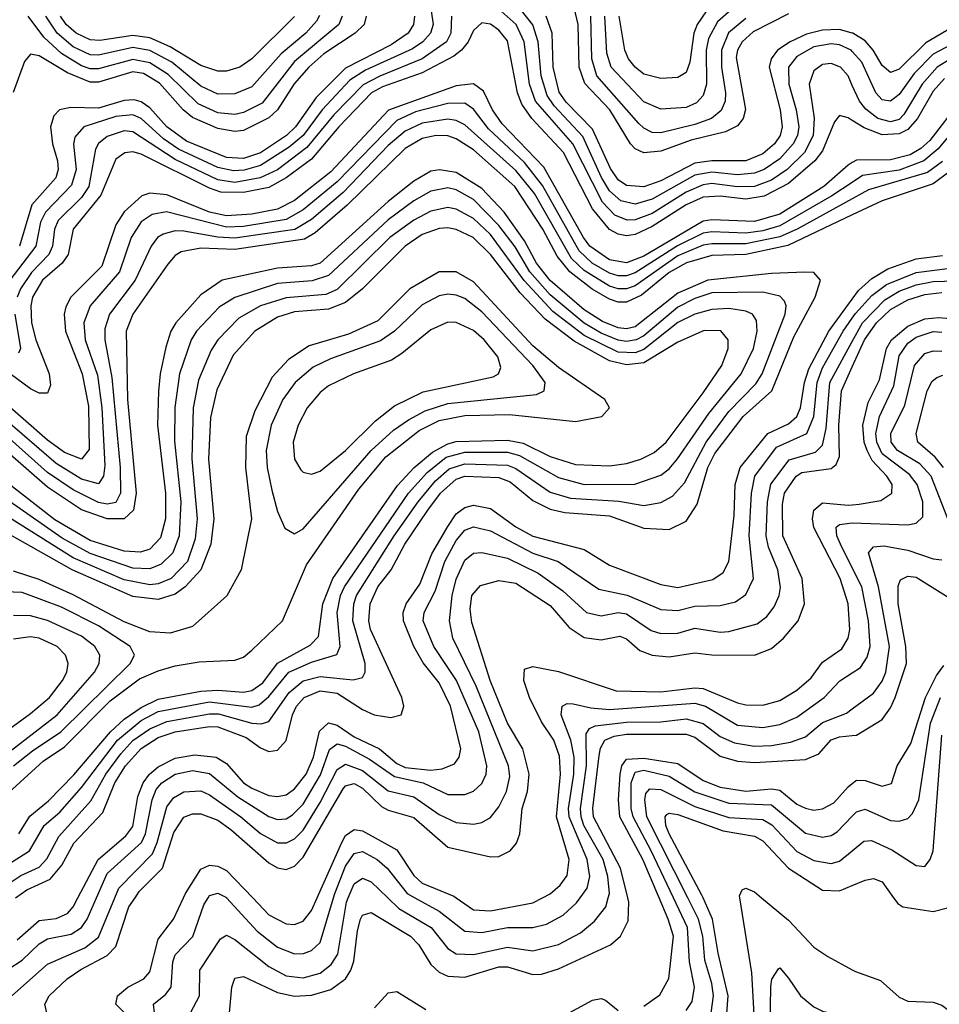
# Model space of a CAD drawing. Header units: inches. Extents: x 501365 to 657855, y 482276 to 547543.
# Tile 125 of 256: x 548045 to 550204, y 509750 to 512062. Entities that reach past the tile are written whole.
import ezdxf

# ---------------------------------------------------------------- set-up
doc = ezdxf.new("R2010")
doc.units = ezdxf.units.IN
doc.header["$MEASUREMENT"] = 0
for name, color, linetype in [('A5540', 7, 'Continuous'), ('A5541', 7, 'Continuous'), ('A5550', 7, 'Continuous'), ('A5551', 7, 'Continuous')]:
    doc.layers.add(name, color=color, linetype=linetype)

msp = doc.modelspace()

# ---------------------------------------------------------------- linework, layer by layer
at = {"layer": 'A5540', "color": 5}
for points, elevation in [([(547981.9, 509810), (548050, 509853.9), (548090, 509891.9), (548110, 509903.6), (548165.5, 509914.5), (548189.6, 509930.4), (548202.7, 509950), (548224.7, 510000)], 2260), ([(548026.1, 509770), (548110, 509843.9), (548197.5, 509882.5), (548230, 509908), (548267.9, 510000)], 2240), ([(548038.5, 509901.5), (548090, 509946.8), (548130, 509951.7), (548156.8, 509963.2), (548170, 509979.2), (548181.1, 510000)], 2280), ([(548108.3, 509730), (548103.5, 509750), (548114.1, 509770), (548156.3, 509810), (548188, 509832), (548250, 509864.6), (548270, 509885.7), (548301.2, 509978.8), (548315.5, 510000)], 2220), ([(548309.9, 509710), (548270.4, 509750), (548274, 509770), (548298.8, 509790), (548336.1, 509810), (548350, 509826.4), (548370, 509902.7), (548405.5, 509950), (548429.2, 510000)], 2180), ([(548361.4, 509730), (548359, 509750), (548387.1, 509772.9), (548400.3, 509790), (548404.5, 509850), (548410, 509866.3), (548451, 509909), (548476.7, 509983.3), (548486.9, 510000)], 2160), ([(548445.6, 509730), (548467, 509770), (548467.7, 509830), (548516.1, 509903.9), (548530, 509912), (548550, 509902.3), (548630, 509838.6), (548670, 509817.2), (548710, 509812.5), (548750, 509823), (548776.4, 509843.6), (548792, 509868), (548811.9, 509990), (548816.1, 510000)], 2140), ([(548530.4, 510000), (548602.1, 509922.1), (548650, 509884.1), (548690, 509868.8), (548710.9, 509869.1), (548730, 509876.1), (548750, 509895.4), (548781.6, 510000)], 2160), ([(548537.4, 509730), (548542.5, 509790), (548550, 509811.5), (548570, 509815.5), (548650, 509778.1), (548690, 509769.4), (548730, 509771.3), (548775.6, 509784.4), (548809.6, 509810), (548822, 509830), (548829.1, 509850.9), (548837.6, 509922.4), (548845.2, 509950), (548850, 509959.6), (548870, 509965.2), (548962.5, 509910), (548981.7, 509890), (549010, 509843.3), (549030, 509825.6), (549050, 509816), (549090, 509813.4), (549170, 509838.1), (549190, 509837.8), (549250, 509819.8), (549270, 509820.8), (549310, 509832.9), (549431.7, 509890), (549455.5, 509910), (549473.7, 509946.3), (549474.8, 509990), (549472.4, 510000)], 2120), ([(548591.7, 510000), (548630, 509960.4), (548670, 509939.1), (548690, 509937), (548710, 509945.1), (548730, 509970.1), (548743.2, 510000)], 2180), ([(548909.4, 510000), (548935.2, 509975.2), (549010.6, 509930.6), (549050, 509881.2), (549070, 509868.6), (549110, 509867.1), (549190, 509884.1), (549250, 509875.5), (549310, 509890.1), (549362, 509918), (549394.8, 509945.2), (549420.9, 509979.1), (549426.9, 510000)], 2140), ([(548972.7, 510000), (549030, 509969), (549090, 509921.9), (549130, 509918.7), (549190, 509930.5), (549250, 509930.3), (549281.5, 509938.5), (549320.7, 509959.3), (549352, 509988), (549360.8, 510000)], 2160), ([(549069.4, 510000), (549110, 509972), (549150, 509969.1), (549250, 509988), (549272.1, 510000)], 2180), ([(549510, 509745.5), (549547.9, 509772.1), (549569.4, 509810.6), (549579.7, 509910), (549567.7, 509950), (549546.3, 510000)], 2080), ([(549610, 509735.8), (549623.5, 509756.5), (549629.1, 509790), (549617.4, 509850), (549612.8, 509930), (549579.8, 510000)], 2060), ([(549668.7, 509730), (549674, 509770), (549670, 509799.1), (549653.5, 509853.5), (549649, 509910), (549638.8, 509950), (549613.5, 510000)], 2040), ([(549703, 509697), (549708.8, 509770), (549684.7, 509870), (549671.4, 509950), (549649.5, 510000)], 2020), ([(549772.3, 509670), (549764.1, 509824.1), (549735.8, 510000)], 1980), ([(549786.7, 510000), (549850, 509947.6), (549910, 509884.5), (549942.6, 509862.6), (550000, 509831.1)], 1980), ([(550000, 509221), (549970.8, 509270), (549910, 509392.7), (549890, 509414.5), (549805.2, 509470), (549798.2, 509490), (549804.9, 509555.1), (549808.4, 509791.6), (549810.6, 509809.4), (549826.5, 509833.5), (549830, 509835.3), (549850, 509811.6), (549878, 509770), (549910, 509743.7), (549930, 509733.6), (549982.4, 509722.4), (550000, 509714.6)], 1960), ([(548878.1, 509741.9), (548910, 509777), (548930, 509780.3), (548998.2, 509738.2)], 2080), ([(549290, 509705.7), (549390, 509759.4), (549410, 509763.5), (549420.1, 509760.1), (549450, 509735.3)], 2080)]:
    msp.add_lwpolyline(points, dxfattribs=dict(at, elevation=elevation))
at = {"layer": 'A5541', "color": 5}
for points, elevation in [([(550000, 511907.4), (549990, 511930), (549972, 511950), (549950, 511958.6), (549930, 511956.4), (549910, 511941.6), (549899, 511910), (549910.2, 511830.2), (549908.4, 511790), (549888, 511750), (549847.3, 511710), (549810, 511684.8), (549770, 511670), (549730, 511669.1), (549670, 511676.7), (549650, 511674.2), (549610, 511656.7), (549530, 511607), (549490, 511591.9), (549470.9, 511590.9), (549442.5, 511602.6), (549413.1, 511633.1), (549343.7, 511770), (549255.9, 511870), (549242.1, 511910), (549229.2, 512010), (549210.2, 512050), (549125.9, 512125.9)], 2160), ([(549006.9, 512110), (549015.6, 512050), (549009.6, 512030), (548991.7, 512010), (548966.7, 511993.3), (548856.7, 511943.3), (548820.2, 511919.8), (548754.8, 511850), (548710, 511790), (548677.5, 511762.5), (548610, 511719.3), (548571.7, 511708.3), (548546.7, 511706.7), (548510, 511714.7), (548417.9, 511757.9), (548382, 511782), (548330, 511830), (548310, 511838.5), (548270, 511834.7), (548195.3, 511810), (548173.9, 511786.1), (548170.9, 511769.1), (548177, 511710), (548166.6, 511673.4), (548104.8, 511610), (548093.5, 511586.5), (548082.4, 511530), (548021.1, 511450)], 2140), ([(550000, 511986.8), (549997.1, 511990), (549970, 512002.4), (549950, 512005.3), (549910, 511998.3), (549870, 511975.5), (549849.8, 511950), (549850.9, 511910), (549868.2, 511850), (549874.5, 511810), (549871.4, 511790), (549861.4, 511770), (549830, 511735), (549793, 511710), (549770, 511701.1), (549730, 511697.8), (549670, 511703.7), (549630, 511696.4), (549530, 511640.3), (549490, 511628.6), (549456.6, 511636.6), (549430, 511659.6), (549410.8, 511690.8), (549367.1, 511787.1), (549299.6, 511859.6), (549283.3, 511883.3), (549269.6, 511929.6), (549262.3, 512010), (549249.7, 512049.7), (549223.3, 512083.3)], 2140), ([(549850, 512075.4), (549766.9, 512033.1), (549741.5, 512010), (549730.4, 511990), (549727.4, 511972.6), (549748.9, 511851.1), (549743.6, 511830), (549730, 511812.7), (549702, 511798), (549621.4, 511778.6), (549550, 511752.6), (549510, 511749.3), (549490, 511758.7), (549479.1, 511770), (549430.6, 511850), (549371.5, 511911.5), (549358.7, 511950), (549356.3, 512050), (549346.8, 512090)], 2080), ([(549721.7, 512090), (549683.5, 512056.5), (549662.2, 512017.8), (549656.4, 511990), (549657.8, 511910), (549650, 511883.4), (549633.8, 511866.2), (549610, 511855.7), (549550, 511851.2), (549510, 511869), (549433.5, 511950), (549423.4, 511983.4), (549419.1, 512070)], 2040), ([(549657.7, 512082.3), (549635.3, 512050), (549627.4, 512030), (549618.1, 511961.9), (549610, 511937.3), (549590, 511926.2), (549550, 511923.7), (549510, 511933.9), (549490, 511949.9), (549474.5, 511970), (549465.4, 511990), (549452.8, 512070)], 2020), ([(550000, 511824.9), (549990, 511831), (549970, 511836.6), (549957.9, 511822.1), (549930, 511754.1), (549912.1, 511730), (549850, 511677.4), (549792.8, 511647.2), (549750, 511640.2), (549690, 511647.6), (549650, 511645.1), (549610, 511626.9), (549530, 511576.3), (549490, 511557.7), (549470, 511554.5), (549450, 511558), (549430, 511569.4), (549390, 511617.8), (549321.5, 511750), (549247.5, 511830), (549223.6, 511863.6), (549213.6, 511890), (549190, 512011.7), (549170, 512037), (549150, 512050.9), (549130, 512054.3), (549110, 512036.5), (549097.7, 512010), (549082, 511990), (549063.9, 511976.1), (548990, 511936.6), (548896.3, 511903.7), (548870.4, 511889.6), (548794.3, 511810), (548730, 511734.1), (548670, 511690), (548630, 511667.8), (548570, 511655.8), (548516.8, 511656.8), (548490, 511666), (548330, 511746.3), (548310, 511751.4), (548291.1, 511748.9), (548270, 511734.4), (548235.2, 511650), (548169.8, 511570), (548158, 511510), (548144.4, 511490), (548098.3, 511450), (548074.9, 511410), (548070.6, 511390), (548072, 511350), (548082.4, 511310), (548113.8, 511230), (548116.7, 511203.3), (548110, 511184.8), (548090, 511185.2), (548070, 511194.9), (547941.1, 511290)], 2180), ([(548858.5, 512070), (548853.4, 512050), (548832.6, 512030), (548758.8, 511981.2), (548723.5, 511950), (548689.1, 511910.9), (548650.4, 511850), (548630, 511831.5), (548570, 511801.3), (548550, 511798.9), (548510, 511806.1), (548450, 511832.3), (548428.8, 511850), (548372.8, 511912.8), (548335.2, 511935.2), (548310, 511939.4), (548230, 511914.9), (548210, 511915.3), (548156.6, 511936.6), (548090, 511976.7), (548070, 511980.7), (548056.2, 511963.8), (548029.1, 511890.9)], 2080), ([(549059, 512070), (549057.3, 512030), (549046.9, 512010), (548990, 511969.6), (548890, 511929.3), (548851.5, 511908.5), (548782, 511838), (548718.8, 511761.2), (548650, 511709.3), (548609.6, 511690), (548550, 511679.7), (548510, 511685.8), (548410, 511733.8), (548310, 511798.2), (548290, 511800.5), (548250, 511787.6), (548229.3, 511770.7), (548222.6, 511757.4), (548206.8, 511670), (548190, 511644.2), (548135, 511590), (548126, 511570), (548121.4, 511530), (548113, 511510), (548072.1, 511467.9), (548046.4, 511430), (548038.7, 511410)], 2160), ([(548971.6, 512070), (548969.3, 512050), (548956.8, 512030), (548917.2, 512002.8), (548810, 511947.9), (548741.1, 511878.9), (548692.6, 511810), (548671, 511790), (548610, 511748.9), (548570, 511735.9), (548530, 511737.8), (548436.4, 511776.4), (548390.2, 511810), (548350, 511854.4), (548330, 511868.6), (548313.2, 511873.2), (548290, 511872.1), (548230, 511854.3), (548164.5, 511855.5), (548137.8, 511850), (548124.4, 511835.6), (548116.8, 511810), (548121.4, 511770), (548133.2, 511730), (548135.1, 511710), (548129.5, 511690), (548073.3, 511626.7), (548044.1, 511530)], 2120), ([(548802.2, 512070), (548794, 512050), (548690, 511963.4), (548614.1, 511865.9), (548570, 511843.5), (548550, 511839.4), (548510, 511843), (548463.8, 511863.8), (548393, 511933), (548350, 511960.2), (548310, 511968.5), (548230, 511946.2), (548210, 511946.6), (548190, 511953), (548142.5, 511982.5), (548100.9, 512020.9), (548064.8, 512070)], 2060), ([(548748.8, 512071.2), (548741.8, 512058.2), (548716.5, 512030), (548658.6, 511981.4), (548590, 511903.7), (548550, 511887.8), (548510, 511887.1), (548470, 511905.3), (548401.8, 511961.8), (548350, 511989.5), (548310, 511996.7), (548230, 511978.4), (548210, 511979), (548170, 511998), (548132.7, 512030), (548105.7, 512070)], 2040), ([(548690, 512069.1), (548590, 511969.6), (548561.5, 511950), (548530, 511940.5), (548510, 511940.8), (548470, 511954), (548398.3, 511998.3), (548350, 512018.8), (548310, 512024.9), (548232.6, 512012.6), (548210, 512014.4), (548177.1, 512030), (548153.6, 512050), (548140, 512070)], 2020), ([(550000, 512030.3), (549970, 512038.4), (549930, 512036.8), (549892.7, 512027.3), (549854.2, 512010), (549824.6, 511990), (549809.6, 511970), (549805.1, 511950), (549830.8, 511850), (549835.4, 511810), (549830.5, 511790), (549817, 511770), (549790, 511747.1), (549750, 511730), (549670, 511730.1), (549630, 511724.5), (549550, 511683.6), (549510, 511669.6), (549470, 511672), (549450, 511685.8), (549432.2, 511712.2), (549390, 511804.7), (549328.2, 511868.2), (549311.7, 511891.7), (549297.3, 511950), (549295, 512030), (549281.1, 512070)], 2120), ([(549750, 512064.8), (549709.5, 512030.5), (549692.8, 511990), (549693, 511950), (549702.5, 511890), (549701.4, 511870), (549691.8, 511848.2), (549669.6, 511830), (549630, 511815.8), (549550, 511796.4), (549530, 511797), (549510, 511806.8), (549498.3, 511818.3), (549400.2, 511930), (549387.9, 511970), (549386, 512070)], 2060), ([(550000, 511726), (549990, 511720.2), (549933.1, 511670), (549830, 511605), (549770, 511588.1), (549670, 511592.1), (549650, 511588.4), (549510, 511506.4), (549470, 511491.2), (549430, 511498.1), (549383.9, 511530), (549368.6, 511550), (549275.8, 511715.8), (549177.4, 511817.4), (549154.9, 511850), (549133.8, 511893.8), (549110, 511910.9), (549070, 511906.3), (548910.8, 511849.2), (548775.5, 511704.5), (548690, 511637.4), (548650, 511616.7), (548590, 511604.8), (548530, 511601), (548490, 511609.4), (548390, 511650.1), (548350, 511654.1), (548331.7, 511648.3), (548290, 511610.2), (548270, 511579.7), (548237.2, 511482.8), (548164.3, 511410), (548152.7, 511387.3), (548148.9, 511370), (548151.9, 511330), (548191.1, 511230), (548205.8, 511154.2), (548207.6, 511052.4), (548190, 511030), (548150, 511045.3), (548110, 511074.2), (547994.5, 511174.5)], 2220), ([(550000, 511679.7), (549952.2, 511647.8), (549830, 511577.7), (549790, 511565.8), (549750, 511560.7), (549670, 511563.8), (549650, 511560.1), (549589.1, 511530.9), (549490, 511467.5), (549470, 511460.1), (549450, 511460.1), (549430, 511466.6), (549389.1, 511490), (549358.7, 511518.7), (549272.6, 511672.6), (549230, 511726.6), (549145.8, 511805.8), (549110, 511851.5), (549090, 511865.3), (549050, 511865), (548974.5, 511845.5), (548930, 511824.8), (548790, 511681), (548710, 511615), (548670, 511592.9), (548570, 511576.4), (548530, 511574.7), (548389.6, 511610.4), (548355.9, 511604.1), (548330, 511586.9), (548306.1, 511550), (548278.6, 511470), (548209.8, 511390), (548195.5, 511350), (548198.7, 511310), (548226.9, 511226.9), (548237.6, 511150), (548244.8, 511015.2), (548241, 510990), (548230, 510972.2), (548190, 510983.2), (548130, 511019.6), (547970, 511157.8)], 2240), ([(550000, 511641), (549870.5, 511569.5), (549830, 511551.8), (549750, 511535.3), (549670, 511535.8), (549650, 511532.2), (549590, 511507.3), (549490, 511436.8), (549470, 511429.4), (549450, 511429.4), (549430, 511436.1), (549370, 511473), (549340.8, 511500.8), (549253.6, 511653.6), (549210, 511707.6), (549090, 511814.6), (549070, 511825), (549050, 511828.4), (548990, 511819), (548950, 511799.8), (548910, 511766.4), (548804, 511656), (548730, 511592.4), (548690.9, 511569.1), (548550, 511548.9), (548510, 511551.1), (548430, 511565.1), (548410, 511565.6), (548381.7, 511558.3), (548368.2, 511550), (548353.6, 511530), (548315.8, 511450), (548255.3, 511370), (548244.5, 511335.5), (548244.2, 511310), (548261.3, 511221.3), (548280.3, 511010), (548281.4, 510950), (548270, 510928.5), (548250, 510924.6), (548230, 510927.8), (548170, 510957.5), (548110, 510998.3), (547990, 511105.1)], 2260), ([(550000, 511603.2), (549848.3, 511531.7), (549750, 511510.1), (549670, 511508.2), (549610.8, 511490.8), (549570, 511468), (549504.8, 511415.2), (549470, 511398.3), (549450, 511398.7), (549430, 511405.7), (549389.4, 511429.3), (549336.7, 511470), (549306.5, 511506.5), (549272.8, 511570), (549207.7, 511670), (549110, 511756.3), (549070, 511782.1), (549050, 511788.7), (549022.4, 511790), (548990, 511783), (548950, 511759), (548813.5, 511626.5), (548738.8, 511561.2), (548713.6, 511546.4), (548550, 511521.9), (548470, 511525.3), (548423.7, 511516.3), (548410, 511507.9), (548392.2, 511487.8), (548310.6, 511370), (548294.9, 511330), (548297.6, 511170), (548317.9, 510950), (548311.9, 510910), (548290, 510890), (548250, 510889.8), (548190, 510911.3), (548110, 510964.3), (548010, 511051.6)], 2280), ([(548034.5, 510000), (548061, 510019), (548116.4, 510043.6), (548143.3, 510076.7), (548171.6, 510128.4), (548239.8, 510200.2), (548267.7, 510270), (548293.1, 510310), (548329.6, 510350.4), (548370, 510376.1), (548410, 510389.5), (548490, 510402.6), (548510, 510401.5), (548576.6, 510376.6), (548610, 510352.1), (548630, 510343.2), (548650, 510346.5), (548670.5, 510369.5), (548685, 510430), (548694.6, 510450), (548712.4, 510470), (548750, 510485.6), (548790, 510480.7), (548850, 510442.2), (548877.4, 510430), (548916.3, 510423.7), (548940.2, 510430), (548946.5, 510450), (548942.1, 510470), (548868.4, 510630), (548864.8, 510650), (548868, 510690), (548885.9, 510730), (548917.1, 510770), (548949.2, 510830), (549002.8, 510910), (549032.9, 510950), (549070, 510982.7), (549090.1, 510989.9), (549170, 510986.7), (549196.7, 510976.7), (549250, 510932.7), (549290, 510912.2), (549324.9, 510904.9), (549430, 510896.7), (549510, 510867.5), (549570, 510864.5), (549610, 510884.2), (549635.6, 510924.4), (549660.5, 511010), (549676.8, 511043.2), (549744, 511130), (549811.1, 511190), (549862.6, 511317.4), (549913.1, 511410), (549925.2, 511450), (549910, 511467.8), (549888.8, 511468.8), (549810, 511465.4), (549660.5, 511450), (549590, 511419.3), (549490, 511340.4), (549470, 511335.9), (549450, 511338.1), (549413.4, 511353.4), (549370, 511380.3), (549290, 511449.5), (549258.5, 511490), (549230, 511542.2), (549182.4, 511610), (549130, 511665.4), (549070, 511703.1), (549030.5, 511709.5), (549010, 511705.9), (548970, 511682.6), (548910, 511635), (548750, 511490.4), (548730, 511484.1), (548650, 511478.2), (548520.1, 511450), (548470, 511415.5), (548411.6, 511350), (548399.8, 511330), (548387.4, 511292.6), (548374.2, 511230), (548370.8, 511189.2), (548368.3, 511110), (548386.8, 510950), (548386.8, 510890), (548374.9, 510845.1), (548350, 510818.4), (548328.4, 510811.6), (548290, 510813.9), (548210, 510838.9), (548127.1, 510887.1), (548010, 510978.8)], 2320), ([(548010, 510027), (548047.5, 510052.5), (548090, 510071.9), (548108.4, 510091.6), (548136.4, 510143.6), (548211.9, 510228.1), (548246.6, 510290), (548281.7, 510338.3), (548310.4, 510369.6), (548350, 510397), (548390, 510413.6), (548490, 510432.3), (548511.6, 510431.6), (548590, 510410), (548611.7, 510408.3), (548630, 510414), (548677.6, 510482.4), (548710, 510509.1), (548750, 510519.8), (548827.9, 510512.1), (548850, 510517.1), (548856, 510530), (548855.6, 510550), (548827, 510650), (548829, 510690), (548835.8, 510710), (548924.2, 510850), (548980.3, 510930), (549021.2, 510978.8), (549053.2, 511006.8), (549090, 511018.7), (549190, 511015.7), (549210, 511007.9), (549290, 510952.5), (549338.2, 510938.2), (549451.5, 510931.5), (549510, 510921), (549550, 510927.8), (549577.3, 510942.7), (549605.9, 510974.1), (549656.4, 511070), (549710, 511141.4), (549773.2, 511206.8), (549788.1, 511230), (549841.9, 511370), (549844.5, 511390), (549840.6, 511400.6), (549830, 511412.7), (549790, 511422.1), (549670, 511420), (549630, 511406.9), (549590, 511387.1), (549510, 511319.2), (549492.3, 511310), (549470, 511305.9), (549450, 511309), (549410, 511325.4), (549370, 511348.9), (549290, 511415.7), (549242.5, 511470), (549208.1, 511528.1), (549170, 511578.2), (549110, 511639.8), (549070, 511662.4), (549050, 511666.6), (549010, 511659.3), (548970, 511636), (548910, 511591.5), (548770, 511461.2), (548731.1, 511448.9), (548650, 511442.4), (548550.2, 511409.8), (548513.2, 511386.8), (548459.6, 511330), (548446.9, 511310), (548419.9, 511230), (548408.9, 511151.1), (548407.8, 511072.2), (548423.3, 510930), (548419.4, 510850), (548404.4, 510810), (548377, 510783), (548350, 510772.4), (548310, 510774.2), (548210, 510808.4), (548144.5, 510844.5), (547970, 510966)], 2340), ([(547990, 510061.7), (548067.8, 510110), (548102, 510170), (548138.6, 510201.4), (548190, 510259.4), (548274.2, 510370), (548330, 510416.2), (548370, 510437.3), (548490, 510460.3), (548590, 510447.9), (548606.9, 510453.1), (548630, 510472.5), (548676.8, 510530), (548730, 510553), (548789.1, 510570.9), (548797.1, 510590), (548790, 510670), (548797.7, 510710), (548807.1, 510730), (548957.7, 510950), (549001.2, 510998.8), (549045.8, 511034.2), (549090, 511046), (549190, 511046.2), (549218.1, 511038.1), (549310, 510986.6), (549370, 510970.7), (549488.9, 510971.1), (549550, 510992.3), (549570, 511007.3), (549589.6, 511030.4), (549663.3, 511136.7), (549738.6, 511230), (549767.6, 511290), (549776.9, 511330), (549775.1, 511355.1), (549765.6, 511370), (549750, 511377.6), (549710, 511383.9), (549670, 511381.5), (549630, 511370.2), (549590, 511350.7), (549510, 511287.1), (549490, 511279.3), (549450, 511281), (549370, 511320.2), (549296.5, 511376.5), (549229, 511449), (549150, 511557.3), (549110, 511595.2), (549070, 511616.9), (549050, 511620.4), (549010, 511612.1), (548970, 511591.3), (548914.2, 511550), (548790, 511428.3), (548763.3, 511416.7), (548670, 511408.3), (548610.1, 511390), (548559.4, 511360.6), (548509.7, 511310), (548494.4, 511285.6), (548464.4, 511215.7), (548451.8, 511150), (548449.2, 511030.8), (548461, 510890), (548456.8, 510843.2), (548438.4, 510790), (548400.1, 510750), (548370, 510737.1), (548350, 510734.6), (548290, 510746.7), (548170, 510798.2), (547990, 510911.1)], 2360), ([(548042.3, 510150), (548068.3, 510191.7), (548112.3, 510227.7), (548171.6, 510288.4), (548257.8, 510390), (548290, 510419.8), (548330, 510447.2), (548370, 510466.4), (548470, 510484.9), (548510, 510487.5), (548570, 510483.1), (548590, 510487), (548615.4, 510504.6), (548650, 510550.7), (548727.1, 510592.9), (548746.5, 510613.5), (548756.7, 510690), (548780, 510750), (548932.1, 510967.9), (548970.6, 511010), (549014, 511046), (549050, 511065.8), (549070, 511071.2), (549190, 511074.5), (549227.2, 511067.2), (549290, 511036.2), (549350, 511017.5), (549430, 511014.1), (549470, 511019.5), (549503.7, 511030), (549534.3, 511045.7), (549562.6, 511070), (549650, 511185.5), (549693.7, 511250), (549708.4, 511290), (549708.4, 511310), (549691.3, 511331.3), (549651.7, 511331.7), (549590, 511304.6), (549510, 511256.2), (549470, 511251.1), (549430, 511261.1), (549346.8, 511306.8), (549278.8, 511358.8), (549220.1, 511420.1), (549150, 511510.4), (549109.5, 511550), (549070, 511569.4), (549050, 511572.8), (549030, 511571.6), (548990, 511557.1), (548949.8, 511530), (548849.5, 511430), (548810, 511397.5), (548770, 511381.9), (548690, 511375.6), (548650, 511363.3), (548596.7, 511330), (548545.8, 511274.2), (548507.5, 511192.5), (548492.3, 511127.7), (548487.6, 511030), (548500.4, 510890), (548493.4, 510830), (548469.6, 510770), (548433.3, 510730), (548410, 510712.8), (548370, 510700.2), (548310, 510707.4), (548167.6, 510770), (548010, 510859.5)], 2380), ([(548010, 510238.8), (548099.3, 510320.7), (548150, 510354.2), (548257.3, 510462.7), (548326.1, 510513.9), (548370, 510533.3), (548410, 510544.7), (548466.2, 510553.8), (548550, 510558.3), (548570, 510565.3), (548590, 510581.4), (548662.1, 510650), (548717.9, 510782.1), (548840.9, 510959.1), (548904.8, 511035.2), (548982.9, 511097.1), (549030, 511120.6), (549090, 511132.3), (549195.1, 511135.1), (549350, 511118.6), (549411.9, 511130), (549429.8, 511150), (549418.4, 511170), (549310, 511245.1), (549250, 511295.6), (549110, 511446.2), (549070, 511469.9), (549029.9, 511469.9), (548960.9, 511430), (548885.7, 511354.3), (548817, 511323), (548724.2, 511295.8), (548675.8, 511264.2), (548637.5, 511222.5), (548596.8, 511143.2), (548576.7, 511083.3), (548575, 511010), (548589, 510890), (548564.8, 510770), (548530.8, 510709.2), (548450, 510636.9), (548398.3, 510621.7), (548350, 510624.3), (548290, 510647.9), (548170, 510711.5), (548090, 510747.4), (548030, 510767.2)], 2420), ([(548181.1, 510000), (548229, 510090), (548294.2, 510145.8), (548310, 510167.7), (548322.3, 510237.7), (548334.4, 510270), (548349.5, 510290.5), (548370, 510307.2), (548410, 510328.1), (548455.9, 510335.9), (548506.3, 510330), (548530, 510315.2), (548570, 510270.3), (548590, 510257.5), (548630, 510240.4), (548650, 510237.5), (548670, 510241.7), (548690, 510255.5), (548717.3, 510290), (548734.9, 510330), (548748.4, 510391.6), (548770, 510410.5), (548790, 510405.6), (548830, 510378.1), (548889.8, 510349.8), (548930, 510315.5), (548950, 510305.7), (549010, 510299.7), (549036.9, 510303.1), (549065.4, 510314.6), (549077, 510330), (549080.3, 510350), (549056.6, 510450), (549030, 510505.1), (548991.8, 510551.8), (548970.4, 510590), (548946, 510650), (548945.5, 510670), (548952.5, 510690), (548983.9, 510736.1), (549012.7, 510807.3), (549050, 510871.6), (549070, 510901.2), (549090, 510916.6), (549110, 510922), (549150, 510914.2), (549210, 510870.9), (549250, 510848.9), (549370, 510818.1), (549430, 510781.2), (549550, 510735.3), (549590, 510728.7), (549672.4, 510747.6), (549696.6, 510763.4), (549709.6, 510790), (549722.2, 510897.8), (549724.5, 510970), (549736.7, 511010), (549801.3, 511090), (549850, 511113), (549869.9, 511130), (549878.2, 511150), (549887.9, 511210), (549897.9, 511242.1), (549944.6, 511330), (550000, 511405.8)], 2280), ([(548033.2, 511370), (548046.8, 511290), (548041.4, 511278.6)], 2160), ([(548224.7, 510000), (548250, 510057.4), (548330.6, 510130), (548340.1, 510150), (548355.4, 510230), (548365.4, 510254.6), (548378.3, 510270), (548410, 510290.2), (548450, 510299.1), (548490, 510292.1), (548557.1, 510237.1), (548630, 510191.1), (548650, 510184.1), (548670, 510185.8), (548685.2, 510194.8), (548710, 510219.9), (548750.9, 510289.1), (548771.8, 510348.2), (548790, 510361.9), (548810, 510355.8), (548865.8, 510325.8), (548924.7, 510284.7), (548991.9, 510270), (549050, 510242.4), (549090, 510242.8), (549110, 510250.5), (549130, 510268.1), (549140.3, 510290), (549141.7, 510310), (549122.9, 510390), (549070.6, 510510), (549017.5, 510590), (548992.3, 510650), (548994.8, 510670), (549020.3, 510719.7), (549043.2, 510790), (549070, 510838.9), (549090, 510863.3), (549110, 510870.9), (549150, 510861.8), (549250, 510809.4), (549309.5, 510789.5), (549405, 510725), (549470.9, 510710.9), (549550, 510677), (549590, 510674.4), (549630, 510685.1), (549690, 510686.1), (549725.4, 510694.6), (549750, 510712.5), (549768.2, 510750), (549757.6, 510850), (549762.9, 510950), (549771.4, 510990), (549822.2, 511057.8), (549892.9, 511090), (549910, 511130), (549917.1, 511210), (549930, 511244.3), (549978.6, 511330), (550000, 511360.9)], 2260), ([(548267.9, 510000), (548277.2, 510022.8), (548356.5, 510103.5), (548367.7, 510130), (548390, 510213.5), (548405.4, 510234.6), (548430, 510248.9), (548470, 510250.8), (548490, 510241.9), (548563.6, 510190), (548610, 510150.9), (548650, 510128.9), (548671.2, 510128.8), (548690, 510138.5), (548710, 510159), (548750, 510223.5), (548790, 510301.1), (548810, 510313.6), (548850, 510298.7), (548910, 510251.4), (548970, 510237.4), (549030, 510195.5), (549070, 510177), (549110, 510173), (549130, 510176.8), (549150, 510188.4), (549170, 510213.6), (549188.2, 510250), (549195.3, 510284.7), (549192.5, 510310), (549116.6, 510496.6), (549061.5, 510610), (549054, 510650), (549060.2, 510710), (549070, 510748.1), (549090, 510792.5), (549110, 510809.2), (549130, 510810.7), (549190, 510797.6), (549261.9, 510761.9), (549320.4, 510720.4), (549376.1, 510670), (549410, 510662.1), (549450, 510669.8), (549470, 510666.6), (549527.8, 510627.8), (549550, 510620.6), (549590, 510621.1), (549630, 510633.4), (549690, 510623.7), (549710, 510624.9), (549776.9, 510643.1), (549799.3, 510660.7), (549816.6, 510683.4), (549828.5, 510710), (549831.3, 510728.7), (549825.1, 510770), (549803, 510823), (549797.5, 510850), (549800.8, 510930), (549808.9, 510971.1), (549851.7, 511028.3), (549913.6, 511046.4), (549930, 511063.1), (549938.3, 511101.7), (549947.1, 511210), (550000, 511306.4)], 2240), ([(548315.5, 510000), (548325.3, 510014.7), (548380.2, 510070), (548406.4, 510153.6), (548430, 510189.4), (548450, 510197.2), (548470, 510197.4), (548510, 510182.4), (548540.6, 510160.6), (548630, 510081.9), (548650, 510070.4), (548670, 510066.5), (548690, 510074.1), (548710, 510095.2), (548804.2, 510255.8), (548810, 510263), (548830, 510268.3), (548850, 510257.5), (548894.5, 510214.5), (548910, 510206), (548970, 510188.6), (549050, 510118.9), (549150, 510096.6), (549170, 510097.2), (549196.7, 510110), (549211.7, 510128.3), (549219.2, 510150), (549224.6, 510210), (549237.1, 510250), (549241.1, 510290), (549226.4, 510350), (549189.9, 510410.1), (549149.2, 510510), (549106.6, 510646.6), (549102.3, 510677.7), (549106.1, 510710), (549126.4, 510733.6), (549170, 510744.9), (549210, 510738.9), (549290, 510686.3), (549335, 510635), (549370, 510611.5), (549410, 510606), (549454, 510614), (549470, 510608.4), (549500.7, 510580.7), (549530, 510569.5), (549570, 510565.5), (549630, 510575.4), (549670.1, 510570.1), (549770, 510569.4), (549810, 510585.1), (549838.3, 510610), (549872.5, 510650), (549887.7, 510690), (549882.1, 510750), (549836.8, 510850), (549835.7, 510924.3), (549840.8, 510950), (549868, 510990), (549881.4, 510998.6), (549950, 511007.6), (549962.4, 511017.6), (549970, 511036.3), (549968.7, 511110), (549974.7, 511190), (550000, 511246.3)], 2220), ([(549272.1, 510000), (549290, 510009.7), (549313.8, 510030), (549330, 510052.7), (549335.3, 510090), (549305, 510190), (549315, 510290), (549312.4, 510332.4), (549299, 510370), (549270, 510413), (549241.9, 510470), (549228.7, 510510), (549230, 510536.5), (549250, 510543.1), (549310, 510531.3), (549445.7, 510485.7), (549550, 510483.3), (549630, 510493.2), (549650, 510491.5), (549730, 510457.8), (549750, 510452.9), (549790, 510452.1), (549830, 510463.3), (549870, 510487.8), (549903.4, 510516.6), (549930, 510553.3), (549975.3, 510584.7), (549990.2, 510609.8), (549994.4, 510630), (549990.6, 510690), (549971.5, 510750), (549909.7, 510869.7), (549906.8, 510890), (549910, 510910), (549930, 510927.7), (549990, 510921.7), (550000, 510922.5)], 2180), ([(550000, 510774.6), (549972.1, 510830), (549963.6, 510850), (549962.2, 510870), (549970, 510876.7), (549999.4, 510880.6), (550000, 510880.6)], 2160), ([(548030, 510309.6), (548075, 510345), (548141.5, 510390), (548304.1, 510550), (548313.8, 510570), (548303.8, 510590), (548230, 510638.2), (548142.4, 510682.4), (548050, 510716.5), (548010, 510718.2)], 2440), ([(547970, 510304.6), (548132.9, 510430), (548220.4, 510530), (548231, 510550), (548232.4, 510570), (548220.9, 510590), (548190, 510614.6), (548110, 510651.2), (548070, 510662), (548030, 510662.8)], 2460), ([(547930, 510331), (548070, 510432.4), (548114.5, 510470), (548145.3, 510510), (548155, 510530), (548158.2, 510550), (548152.5, 510570), (548132.9, 510590), (548090, 510609.9), (548070, 510612.7), (548030, 510607)], 2480), ([(549360.8, 510000), (549377.4, 510022.6), (549383.9, 510050), (549377.5, 510090), (549335.1, 510190), (549333.6, 510210), (549346.2, 510290), (549346.9, 510330), (549339.2, 510370), (549316.3, 510430), (549318.8, 510450), (549330, 510455.9), (549344.5, 510455.5), (549386, 510446), (549430, 510442.2), (549630, 510456.8), (549655.5, 510450), (549730, 510405.6), (549790, 510399.7), (549830, 510406.6), (549870, 510423.9), (549934.1, 510470), (549970.4, 510509.6), (550000, 510528.2)], 2160), ([(549426.9, 510000), (549429.7, 510010), (549426.2, 510050), (549414.6, 510090), (549369.5, 510169.5), (549362.8, 510190), (549361.4, 510210), (549376, 510310), (549375, 510385), (549382.4, 510397.6), (549396, 510404), (549470, 510412.6), (549550, 510413.3), (549610, 510420), (549649.4, 510409.4), (549690, 510378.4), (549723.5, 510363.5), (549770, 510356), (549810, 510357.8), (549854.5, 510365.5), (549890, 510377.7), (549930, 510411.6), (549986.1, 510433.9), (550000, 510444)], 2140), ([(549472.4, 510000), (549455.5, 510070), (549392, 510190), (549390.5, 510210.5), (549405.5, 510334.5), (549408.5, 510351.5), (549419.1, 510370), (549440.8, 510379.2), (549470, 510383.9), (549610, 510384.4), (549630, 510377.4), (549690, 510332.7), (549730, 510320.7), (549770, 510317.7), (549890, 510324.7), (549921.7, 510338.3), (549950, 510370.6), (549970, 510378.2), (550000, 510381.1)], 2120), ([(549546.3, 510000), (549507.8, 510090), (549454, 510190), (549450.7, 510230), (549455.1, 510290), (549458.9, 510310), (549470, 510325.4), (549510, 510328), (549590, 510315.3), (549650, 510275.4), (549690, 510259.9), (549750, 510250.4), (549810, 510256.1), (549830, 510253.1), (549870, 510220.2), (549890, 510210.3), (549910, 510206.1), (549930, 510208.7), (549956.7, 510223.3), (549990, 510260.8), (550000, 510268.5)], 2080), ([(549579.8, 510000), (549527.9, 510110), (549485.2, 510190), (549480.8, 510210), (549480.3, 510270), (549490, 510295.2), (549510, 510300), (549570, 510286), (549630, 510249), (549710, 510222.2), (549810, 510218.7), (549890, 510151.9), (549930, 510142.1), (549950, 510146.1), (549964.8, 510155.2), (550000, 510191.7)], 2060), ([(549613.5, 510000), (549517.5, 510190), (549512.6, 510230), (549515.3, 510244.7), (549524.4, 510255.6), (549550, 510254.1), (549630, 510214.7), (549710, 510188.8), (549790, 510184), (549811.3, 510171.3), (549870, 510108.4), (549910, 510087.5), (549950, 510080.7), (549970, 510086), (550000, 510110.7)], 2040), ([(549649.5, 510000), (549646.6, 510006.6), (549569.5, 510150), (549562, 510170), (549560.3, 510190), (549564.3, 510195.7), (549570, 510198.8), (549590, 510195.6), (549697, 510157), (549770, 510144.7), (549790, 510133.9), (549850, 510069.5), (549930, 510018), (549970, 510016.7), (550000, 510029.2)], 2020), ([(548743.2, 510000), (548800.8, 510130), (548810, 510146), (548830, 510160.7), (548850, 510157.6), (548930, 510112.5), (548970, 510052.6), (548990, 510034.1), (549063.9, 510003.9), (549069.4, 510000)], 2180), ([(548781.6, 510000), (548784.6, 510010), (548810, 510074.4), (548830, 510103.9), (548850, 510108.4), (548884, 510090), (548907.7, 510070), (548954.3, 510010), (548972.7, 510000)], 2160), ([(548429.2, 510000), (548434, 510010), (548470, 510067.5), (548490, 510076.3), (548510, 510074.5), (548530, 510063.9), (548591.7, 510000)], 2180), ([(548816.1, 510000), (548830, 510033.2), (548850, 510046), (548870, 510037.9), (548909.4, 510000)], 2140), ([(549735.8, 510000), (549735, 510005), (549741.4, 510018.6), (549750, 510022.7), (549770, 510013.8), (549786.7, 510000)], 1980), ([(548486.9, 510000), (548490, 510005.1), (548510, 510011.1), (548530, 510000.5), (548530.4, 510000)], 2160)]:
    msp.add_lwpolyline(points, dxfattribs=dict(at, elevation=elevation))
for points, elevation in [([(549050, 511416.9), (549030, 511413.2), (548990, 511391.9), (548924.9, 511330), (548892.1, 511307.9), (548774.5, 511265.5), (548734, 511246), (548691.3, 511210), (548662.9, 511170), (548634.8, 511110), (548623.1, 511050), (548625.7, 511010), (548636.9, 510956.9), (548650, 510906.9), (548667.6, 510867.6), (548690, 510854.3), (548710, 510866.2), (548870, 511050.1), (548922.1, 511097.9), (548957.5, 511122.5), (548996.6, 511143.4), (549050, 511160.2), (549258.5, 511181.5), (549276.5, 511190), (549278.4, 511210), (549249.3, 511250), (549130, 511375.4), (549090, 511406.7), (549070, 511414.9)], 2440), ([(549050, 511351.3), (549010, 511333.8), (548942.3, 511277.7), (548917.4, 511262.6), (548828.6, 511230), (548770, 511201.7), (548750, 511186.1), (548719.7, 511150), (548698.8, 511110), (548687.2, 511070), (548689.7, 511030), (548704.7, 511004.7), (548710, 510999), (548730, 510994.4), (548750, 511001.5), (548810, 511050.5), (548880, 511120), (548924.8, 511155.2), (548991.8, 511188.2), (549156.7, 511223.3), (549169.1, 511230), (549174.7, 511245.3), (549167.4, 511270), (549135.4, 511310), (549110, 511331.9), (549070, 511350.6)], 2460)]:
    msp.add_lwpolyline(points, close=True, dxfattribs=dict(at, elevation=elevation))
at = {"layer": 'A5550', "color": 5}
for points, elevation in [([(550000, 509831.1), (550007.2, 509827.2), (550065.8, 509805.8), (550110, 509767.1), (550130, 509757.7), (550190, 509755), (550210, 509748.2), (550260.9, 509710), (550310, 509656.2), (550326.1, 509646.1), (550350, 509642), (550378.9, 509650), (550404.7, 509675.3), (550410.3, 509689.7), (550411.6, 509730), (550396.2, 509830), (550341.5, 510000)], 1980), ([(550096.8, 510000), (550106.5, 509986.5), (550118.5, 509978.5), (550190, 509968), (550223.6, 509976.4), (550240.8, 509999.2), (550241, 510000)], 2020)]:
    msp.add_lwpolyline(points, dxfattribs=dict(at, elevation=elevation))
at = {"layer": 'A5551', "color": 5}
for points, elevation in [([(550235.6, 512044.4), (550173, 512007), (550110, 511945.7), (550090, 511937.8), (550070, 511954.4), (550049.1, 511990), (550030, 512011.8), (550001, 512030), (550000, 512030.3)], 2120), ([(550274.8, 512025.2), (550190, 511980.5), (550145, 511935), (550110, 511885.9), (550090, 511870.3), (550070, 511873.7), (550054.9, 511890), (550022.1, 511962.1), (550000, 511986.8)], 2140), ([(550230, 511968.6), (550199.5, 511950), (550163.7, 511910), (550121.3, 511838.7), (550110, 511827.2), (550090, 511821.5), (550059.7, 511830), (550031.4, 511851.4), (550016.7, 511870), (550000, 511907.4)], 2160), ([(550216.3, 511923.7), (550190, 511894.2), (550153.2, 511830), (550130, 511804.2), (550110, 511793.5), (550070, 511791.3), (550027.9, 511807.9), (550000, 511824.9)], 2180), ([(550253.5, 511870), (550182, 511778), (550161.1, 511758.9), (550135.8, 511744.3), (550090, 511732.3), (550010, 511731.8), (550000, 511726)], 2220), ([(550274.1, 511845.9), (550201.3, 511758.7), (550168.3, 511730), (550110, 511708.1), (550024.1, 511695.9), (550000, 511679.7)], 2240), ([(550211.5, 511728.5), (550176.9, 511703.1), (550038, 511662), (550000, 511641)], 2260), ([(550230, 511706), (550190, 511676.3), (550070, 511636.2), (550000, 511603.2)], 2280), ([(550000, 511405.8), (550014.5, 511425.5), (550046, 511454), (550083.2, 511476.8), (550150, 511500.4), (550211.7, 511508.3)], 2280), ([(550000, 511360.9), (550007.8, 511372.2), (550045.5, 511414.5), (550080, 511440), (550150, 511467.8), (550230, 511478.3)], 2260), ([(550000, 511306.4), (550023.9, 511350), (550076, 511404), (550110, 511424.6), (550150, 511438.9), (550190, 511447), (550270, 511449)], 2240), ([(550000, 511246.3), (550028.7, 511310), (550056.4, 511350), (550090, 511381.4), (550130, 511403.8), (550170, 511416.2), (550210, 511420.9)], 2220), ([(550000, 510922.5), (550016.1, 510923.9), (550066.9, 510933.1), (550092.6, 510950), (550093.3, 510970), (550081, 510990), (550046.9, 511026.9), (550034.6, 511050), (550028.1, 511070), (550025, 511110), (550037.4, 511162.6), (550064, 511216), (550080.5, 511290), (550092.3, 511310), (550130, 511342.5), (550170, 511359.2), (550202.9, 511362.8), (550230, 511360.2)], 2180), ([(550000, 510880.6), (550130, 510875.4), (550150, 510879.6), (550165.3, 510894.7), (550165.9, 510930), (550152.5, 510970), (550133.9, 510993.9), (550070, 511042.6), (550057.4, 511070), (550055.1, 511090), (550063.6, 511130), (550097.7, 511202.3), (550110, 511272.8), (550130, 511302.4), (550150, 511316.6), (550190, 511329.4), (550210, 511328.2)], 2160), ([(550224.7, 510890), (550185.3, 510990), (550158.8, 511018.8), (550106, 511050), (550091.4, 511070), (550090.2, 511090), (550123.4, 511156.6), (550146.2, 511250), (550170, 511277.8), (550190, 511284.2), (550210, 511283.1)], 2140), ([(550214.2, 511010), (550194.8, 511034.8), (550154.2, 511070), (550149.6, 511090), (550176.1, 511190), (550187.3, 511212.7), (550198.6, 511221.4), (550212.5, 511227.4)], 2120), ([(550000, 510444), (550050, 510480.5), (550070, 510508.5), (550078.8, 510530), (550087, 510590), (550061.4, 510730), (550037.8, 510810), (550050, 510824.2), (550073.7, 510826.3), (550130, 510816.3), (550190, 510795.5), (550210, 510793.3)], 2140), ([(550000, 510528.2), (550019.5, 510540.5), (550035.2, 510564.8), (550042, 510590), (550038.3, 510650), (550022.4, 510730), (550000, 510774.6)], 2160), ([(550000, 510381.1), (550010, 510382.1), (550070, 510419), (550090, 510445.9), (550100.9, 510470), (550127, 510550), (550126, 510590), (550107.4, 510690), (550107.9, 510732.1), (550113.4, 510746.6), (550130, 510755.5), (550150, 510752.5), (550250, 510690.6)], 2120), ([(550000, 510268.5), (550010, 510276.2), (550030, 510275.6), (550070, 510262.4), (550091.9, 510268.1), (550105.4, 510310), (550137.6, 510362.4), (550171.8, 510470), (550197.8, 510522.2), (550214.6, 510545.4)], 2080), ([(550000, 510191.7), (550010, 510202.2), (550030, 510208), (550090, 510181.8), (550110, 510179.9), (550130, 510186.1), (550141.7, 510198.3), (550155.9, 510230), (550183.6, 510410), (550207.2, 510470)], 2060), ([(550000, 510110.7), (550027, 510133), (550045.4, 510134.6), (550092.8, 510112.8), (550150, 510075.5), (550170, 510073.8), (550182.7, 510090), (550189.9, 510110.1), (550210, 510382)], 2040), ([(550000, 510029.2), (550030, 510041.7), (550050, 510045.7), (550070, 510037.5), (550096.8, 510000)], 2020)]:
    msp.add_lwpolyline(points, dxfattribs=dict(at, elevation=elevation))

doc.saveas('drawing.dxf')
